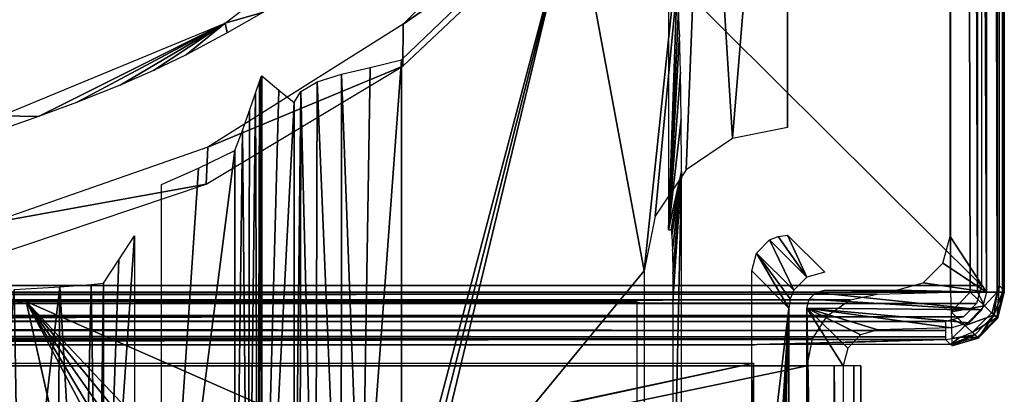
# Model space of a CAD drawing. Header units: millimetres. Extents: x -131 to 131, y -208 to 128.
# Tile 21 of 23: x 100 to 128, y -129 to -118. Entities that reach past the tile are written whole.
import ezdxf

# ---------------------------------------------------------------- set-up
doc = ezdxf.new("R2010")
doc.units = ezdxf.units.MM
doc.header["$LTSCALE"] = 127.314815
for name, color, linetype in [('1', 7, 'CONTINUOUS'), ('101', 7, 'CONTINUOUS'), ('105', 7, 'CONTINUOUS'), ('106', 7, 'CONTINUOUS'), ('107', 7, 'CONTINUOUS'), ('108', 7, 'CONTINUOUS'), ('12', 7, 'CONTINUOUS'), ('142', 7, 'CONTINUOUS'), ('144', 7, 'CONTINUOUS'), ('145', 7, 'CONTINUOUS'), ('146', 7, 'CONTINUOUS'), ('152', 7, 'CONTINUOUS'), ('163', 7, 'CONTINUOUS'), ('167', 7, 'CONTINUOUS'), ('168', 7, 'CONTINUOUS'), ('181', 7, 'CONTINUOUS'), ('19', 7, 'CONTINUOUS'), ('2', 7, 'CONTINUOUS'), ('23', 7, 'CONTINUOUS'), ('32', 7, 'CONTINUOUS'), ('33', 7, 'CONTINUOUS'), ('4', 7, 'CONTINUOUS'), ('56', 7, 'CONTINUOUS'), ('6', 7, 'CONTINUOUS'), ('64', 7, 'CONTINUOUS'), ('68', 7, 'CONTINUOUS'), ('7', 7, 'CONTINUOUS')]:
    doc.layers.add(name, color=color, linetype=linetype)

msp = doc.modelspace()

# ---------------------------------------------------------------- linework, layer by layer
at = {"layer": '1', "color": 8, "linetype": 'Continuous', "true_color": 0x787878}
for points in [[(126, 126), (-126, -126.039), (126, -126.039), (126, 126)], [(-126, 126), (-126, -126.039), (126, 126), (-126, 126)], [(-126, -126.039), (-123.948, -126.093), (126, -126.039), (-126, -126.039)], [(126, -126.039), (-123.948, -126.093), (123.948, -126.093), (126, -126.039)], [(-123.948, -126.093), (-123.199, -126.259), (123.948, -126.093), (-123.948, -126.093)], [(123.948, -126.093), (-123.199, -126.259), (123.199, -126.259), (123.948, -126.093)], [(-123.199, -126.259), (-122.567, -126.696), (123.199, -126.259), (-123.199, -126.259)], [(123.199, -126.259), (-122.567, -126.696), (122.567, -126.696), (123.199, -126.259)], [(-122.567, -126.696), (-122.147, -127.339), (122.567, -126.696), (-122.567, -126.696)], [(122.567, -126.696), (-122.147, -127.339), (122.147, -127.339), (122.567, -126.696)], [(-122.147, -127.339), (-122, -128.092), (122.147, -127.339), (-122.147, -127.339)], [(122.147, -127.339), (-122, -128.092), (122, -128.092), (122.147, -127.339)], [(122, -178.822), (122, -128.092), (-122, -178.822), (122, -178.822)], [(122, -128.092), (-122, -128.092), (-122, -178.822), (122, -128.092)]]:
    msp.add_3dface(points, dxfattribs=at)
at = {"layer": '101', "color": 8, "linetype": 'Continuous', "true_color": 0x787878}
for points in [[(108.999, -119.967, -2.513), (109.801, -119.778, -2.131), (109.557, -134.706, -2.217), (108.999, -119.967, -2.513)], [(109.801, -119.778, -2.131), (110.677, -119.56, -2), (109.557, -134.706, -2.217), (109.801, -119.778, -2.131)], [(110.677, -119.56, -2), (110.677, -133.152, -2), (109.557, -134.706, -2.217), (110.677, -119.56, -2)], [(108.322, -120.178, -3.142), (108.999, -119.967, -2.513), (108.995, -136.194, -2.516), (108.322, -120.178, -3.142)], [(108.995, -136.194, -2.516), (108.999, -119.967, -2.513), (109.557, -134.706, -2.217), (108.995, -136.194, -2.516)], [(107.863, -120.448, -3.96), (108.322, -120.178, -3.142), (108.274, -136.675, -3.204), (107.863, -120.448, -3.96)], [(108.274, -136.675, -3.204), (108.322, -120.178, -3.142), (108.995, -136.194, -2.516), (108.274, -136.675, -3.204)], [(107.679, -137.072, -4.895), (107.679, -120.753, -4.895), (107.863, -120.448, -3.96), (107.679, -137.072, -4.895)], [(107.679, -137.072, -4.895), (107.863, -120.448, -3.96), (107.84, -136.964, -4.024), (107.679, -137.072, -4.895)], [(107.84, -136.964, -4.024), (107.863, -120.448, -3.96), (108.274, -136.675, -3.204), (107.84, -136.964, -4.024)]]:
    msp.add_3dface(points, dxfattribs=at)
at = {"layer": '105', "color": 8, "linetype": 'Continuous', "true_color": 0x787878}
for points in [[(127.5, -126.039, -44.5), (127.306, -126.777, -1.5), (127.306, -126.777, -44.5), (127.5, -126.039, -44.5)], [(127.5, -126.039, -44.5), (127.5, -126.039, -1.5), (127.306, -126.777, -1.5), (127.5, -126.039, -44.5)], [(127.306, -126.777, -44.5), (126.772, -127.325, -1.5), (126.773, -127.325, -44.5), (127.306, -126.777, -44.5)], [(127.306, -126.777, -1.5), (126.772, -127.325, -1.5), (127.306, -126.777, -44.5), (127.306, -126.777, -1.5)], [(126.773, -127.325, -44.5), (126.039, -127.538, -1.5), (126.039, -127.538, -44.5), (126.773, -127.325, -44.5)], [(126.772, -127.325, -1.5), (126.039, -127.538, -1.5), (126.773, -127.325, -44.5), (126.772, -127.325, -1.5)]]:
    msp.add_3dface(points, dxfattribs=at)
at = {"layer": '106', "color": 8, "linetype": 'Continuous', "true_color": 0x787878}
for points in [[(122, -128.092), (122, -178.822), (122.75, -178.827, -0.201), (122, -128.092)], [(122, -128.092), (122.75, -178.827, -0.201), (122.75, -128.092, -0.201), (122, -128.092)], [(122.75, -178.827, -0.201), (123.299, -178.841, -0.75), (122.75, -128.092, -0.201), (122.75, -178.827, -0.201)], [(122.75, -128.092, -0.201), (123.299, -178.841, -0.75), (123.299, -128.092, -0.75), (122.75, -128.092, -0.201)], [(123.299, -178.841, -0.75), (123.5, -178.861, -1.5), (123.299, -128.092, -0.75), (123.299, -178.841, -0.75)], [(123.5, -178.861, -1.5), (123.5, -128.092, -1.5), (123.299, -128.092, -0.75), (123.5, -178.861, -1.5)]]:
    msp.add_3dface(points, dxfattribs=at)
at = {"layer": '107', "color": 8, "linetype": 'Continuous', "true_color": 0x787878}
for points in [[(126, -126.039), (126.014, -126.587, -0.104), (126.547, -126.039, -0.103), (126, -126.039)], [(126.547, -126.039, -0.103), (126.014, -126.587, -0.104), (126.946, -126.427, -0.402), (126.547, -126.039, -0.103)], [(126.547, -126.039, -0.103), (126.946, -126.427, -0.402), (126.75, -126.039, -0.201), (126.547, -126.039, -0.103)], [(126.75, -126.039, -0.201), (126.946, -126.427, -0.402), (127.299, -126.039, -0.75), (126.75, -126.039, -0.201)], [(126.946, -126.427, -0.402), (127.211, -126.686, -0.896), (127.299, -126.039, -0.75), (126.946, -126.427, -0.402)], [(127.299, -126.039, -0.75), (127.211, -126.686, -0.896), (127.449, -126.039, -1.112), (127.299, -126.039, -0.75)], [(127.211, -126.686, -0.896), (127.306, -126.777, -1.5), (127.449, -126.039, -1.112), (127.211, -126.686, -0.896)], [(127.306, -126.777, -1.5), (127.5, -126.039, -1.5), (127.449, -126.039, -1.112), (127.306, -126.777, -1.5)], [(126.014, -126.587, -0.104), (126.412, -126.975, -0.403), (126.946, -126.427, -0.402), (126.014, -126.587, -0.104)], [(126.014, -126.587, -0.104), (126.02, -126.789, -0.201), (126.412, -126.975, -0.403), (126.014, -126.587, -0.104)], [(126.946, -126.427, -0.402), (126.412, -126.975, -0.403), (127.211, -126.686, -0.896), (126.946, -126.427, -0.402)], [(126.02, -126.789, -0.201), (126.034, -127.337, -0.75), (126.412, -126.975, -0.403), (126.02, -126.789, -0.201)], [(126.412, -126.975, -0.403), (126.678, -127.233, -0.897), (127.211, -126.686, -0.896), (126.412, -126.975, -0.403)], [(126.678, -127.233, -0.897), (126.772, -127.325, -1.5), (127.211, -126.686, -0.896), (126.678, -127.233, -0.897)], [(126.772, -127.325, -1.5), (127.306, -126.777, -1.5), (127.211, -126.686, -0.896), (126.772, -127.325, -1.5)], [(126.412, -126.975, -0.403), (126.034, -127.337, -0.75), (126.678, -127.233, -0.897), (126.412, -126.975, -0.403)], [(126.034, -127.337, -0.75), (126.038, -127.487, -1.112), (126.678, -127.233, -0.897), (126.034, -127.337, -0.75)], [(126.038, -127.487, -1.112), (126.039, -127.538, -1.5), (126.678, -127.233, -0.897), (126.038, -127.487, -1.112)], [(126.039, -127.538, -1.5), (126.772, -127.325, -1.5), (126.678, -127.233, -0.897), (126.039, -127.538, -1.5)]]:
    msp.add_3dface(points, dxfattribs=at)
at = {"layer": '108', "color": 8, "linetype": 'Continuous', "true_color": 0x787878}
for points in [[(126, 126), (126.75, -126.039, -0.201), (126.75, 126, -0.201), (126, 126)], [(126, 126), (126.547, -126.039, -0.103), (126.75, -126.039, -0.201), (126, 126)], [(126, 126), (126, -126.039), (126.547, -126.039, -0.103), (126, 126)], [(126.75, 126, -0.201), (127.299, -126.039, -0.75), (127.299, 126, -0.75), (126.75, 126, -0.201)], [(126.75, -126.039, -0.201), (127.299, -126.039, -0.75), (126.75, 126, -0.201), (126.75, -126.039, -0.201)], [(127.5, -126.039, -1.5), (127.5, 126, -1.5), (127.299, 126, -0.75), (127.5, -126.039, -1.5)], [(127.449, -126.039, -1.112), (127.5, -126.039, -1.5), (127.299, 126, -0.75), (127.449, -126.039, -1.112)], [(127.299, -126.039, -0.75), (127.449, -126.039, -1.112), (127.299, 126, -0.75), (127.299, -126.039, -0.75)]]:
    msp.add_3dface(points, dxfattribs=at)
at = {"layer": '12', "color": 8, "linetype": 'Continuous', "true_color": 0x787878}
for points in [[(103.974, -137.975, -31.5), (106.026, -122.094, -31.5), (106.026, -137.975, -31.5), (103.974, -137.975, -31.5)], [(105.009, -122.586, -31.5), (106.026, -122.094, -31.5), (103.974, -137.975, -31.5), (105.009, -122.586, -31.5)], [(103.974, -123.039, -31.5), (105.009, -122.586, -31.5), (103.974, -137.975, -31.5), (103.974, -123.039, -31.5)]]:
    msp.add_3dface(points, dxfattribs=at)
at = {"layer": '142', "color": 8, "linetype": 'Continuous', "true_color": 0x787878}
for points in [[(-126.86, -125.86, -55), (-126.86, 126, -55), (126.86, -125.86, -55), (-126.86, -125.86, -55)], [(126.86, -125.86, -55), (-126.86, 126, -55), (126.86, 126, -55), (126.86, -125.86, -55)], [(-126.725, -126.362, -55), (-126.86, -125.86, -55), (126.727, -126.36, -55), (-126.725, -126.362, -55)], [(126.727, -126.36, -55), (-126.86, -125.86, -55), (126.86, -125.86, -55), (126.727, -126.36, -55)], [(126.362, -126.725, -55), (-126.725, -126.362, -55), (126.727, -126.36, -55), (126.362, -126.725, -55)], [(-126.36, -126.727, -55), (-126.725, -126.362, -55), (126.362, -126.725, -55), (-126.36, -126.727, -55)], [(125.86, -126.86, -55), (-126.36, -126.727, -55), (126.362, -126.725, -55), (125.86, -126.86, -55)], [(-125.86, -126.86, -55), (-126.36, -126.727, -55), (125.86, -126.86, -55), (-125.86, -126.86, -55)]]:
    msp.add_3dface(points, dxfattribs=at)
at = {"layer": '144', "color": 8, "linetype": 'Continuous', "true_color": 0x787878}
for points in [[(110.72, -118.571, -39.5), (116.039, -114.843, -39.5), (115.271, -114.02, -39.5), (110.72, -118.571, -39.5)], [(115.361, -115.349, -39.5), (116.039, -114.843, -39.5), (110.72, -118.571, -39.5), (115.361, -115.349, -39.5)], [(110.709, -119.739, -39.5), (115.361, -115.349, -39.5), (110.72, -118.571, -39.5), (110.709, -119.739, -39.5)], [(105.27, -121.995, -39.5), (110.709, -119.739, -39.5), (110.72, -118.571, -39.5), (105.27, -121.995, -39.5)], [(105.223, -123.029, -39.5), (110.709, -119.739, -39.5), (105.27, -121.995, -39.5), (105.223, -123.029, -39.5)], [(99.195, -124.121, -39.5), (105.223, -123.029, -39.5), (105.27, -121.995, -39.5), (99.195, -124.121, -39.5)], [(99.159, -125.067, -39.5), (105.223, -123.029, -39.5), (99.195, -124.121, -39.5), (99.159, -125.067, -39.5)]]:
    msp.add_3dface(points, dxfattribs=at)
at = {"layer": '145', "color": 8, "linetype": 'Continuous', "true_color": 0x787878}
for points in [[(-120.433, -179.75, -45), (-120.5, -179.5, -45), (120.5, -128.018, -45), (-120.433, -179.75, -45)], [(-120.5, -179.5, -45), (-120.5, -128.018, -45), (120.5, -128.018, -45), (-120.5, -179.5, -45)], [(-120.25, -179.933, -45), (-120.433, -179.75, -45), (120.5, -128.018, -45), (-120.25, -179.933, -45)], [(-120, -180, -45), (-120.25, -179.933, -45), (120.5, -128.018, -45), (-120, -180, -45)], [(120, -180, -45), (-120, -180, -45), (120.5, -128.018, -45), (120, -180, -45)], [(120.25, -179.933, -45), (120, -180, -45), (120.5, -128.018, -45), (120.25, -179.933, -45)], [(120.433, -179.75, -45), (120.25, -179.933, -45), (120.5, -128.018, -45), (120.433, -179.75, -45)], [(120.5, -179.5, -45), (120.433, -179.75, -45), (120.5, -128.018, -45), (120.5, -179.5, -45)]]:
    msp.add_3dface(points, dxfattribs=at)
at = {"layer": '146', "color": 8, "linetype": 'Continuous', "true_color": 0x787878}
for points in [[(96.528, -126.97, -43), (105.238, -148.691, -43), (100.202, -126.3, -43), (96.528, -126.97, -43)], [(106.486, -133.943, -43), (107.25, -133.791, -43), (100.202, -126.3, -43), (106.486, -133.943, -43)], [(100.202, -126.3, -43), (107.25, -133.791, -43), (117.251, -133.791, -43), (100.202, -126.3, -43)], [(105.838, -134.374, -43), (106.486, -133.943, -43), (100.202, -126.3, -43), (105.838, -134.374, -43)], [(105.405, -135.021, -43), (105.838, -134.374, -43), (100.202, -126.3, -43), (105.405, -135.021, -43)], [(117.251, -126.3, -43), (100.202, -126.3, -43), (117.251, -133.791, -43), (117.251, -126.3, -43)], [(105.245, -148.691, -43), (105.251, -148.691, -43), (100.202, -126.3, -43), (105.245, -148.691, -43)], [(105.251, -135.79, -43), (105.405, -135.021, -43), (100.202, -126.3, -43), (105.251, -135.79, -43)], [(105.251, -148.691, -43), (105.251, -135.79, -43), (100.202, -126.3, -43), (105.251, -148.691, -43)], [(105.238, -148.691, -43), (105.245, -148.691, -43), (100.202, -126.3, -43), (105.238, -148.691, -43)], [(53.774, -132.956, -43), (105.238, -148.691, -43), (92.8, -127.194, -43), (53.774, -132.956, -43)], [(92.8, -127.194, -43), (105.238, -148.691, -43), (96.528, -126.97, -43), (92.8, -127.194, -43)]]:
    msp.add_3dface(points, dxfattribs=at)
at = {"layer": '152', "color": 8, "linetype": 'Continuous', "true_color": 0x787878}
for points in [[(118.125, -124.3, -46.826), (118.368, -117.41, -37.55), (118.125, -116.976, -46.826), (118.125, -124.3, -46.826)], [(118.404, -118.143, -36.158), (118.368, -117.41, -37.55), (118.125, -124.3, -46.826), (118.404, -118.143, -36.158)], [(118.438, -118.848, -34.873), (118.404, -118.143, -36.158), (118.125, -124.3, -46.826), (118.438, -118.848, -34.873)], [(118.464, -119.907, -33.859), (118.438, -118.848, -34.873), (118.125, -124.3, -46.826), (118.464, -119.907, -33.859)], [(118.481, -121.22, -33.211), (118.464, -119.907, -33.859), (118.125, -124.3, -46.826), (118.481, -121.22, -33.211)], [(118.487, -122.673, -32.987), (118.481, -121.22, -33.211), (118.125, -124.3, -46.826), (118.487, -122.673, -32.987)], [(118.198, -124.3, -44.026), (118.487, -122.673, -32.987), (118.125, -124.3, -46.826), (118.198, -124.3, -44.026)], [(118.218, -124.452, -43.262), (118.487, -122.673, -32.987), (118.198, -124.3, -44.026), (118.218, -124.452, -43.262)], [(118.235, -124.884, -42.614), (118.487, -122.673, -32.987), (118.218, -124.452, -43.262), (118.235, -124.884, -42.614)], [(118.247, -125.53, -42.18), (118.487, -122.673, -32.987), (118.235, -124.884, -42.614), (118.247, -125.53, -42.18)], [(118.251, -126.3, -42.026), (118.487, -122.673, -32.987), (118.247, -125.53, -42.18), (118.251, -126.3, -42.026)], [(118.251, -133.791, -42.026), (118.487, -122.673, -32.987), (118.251, -126.3, -42.026), (118.251, -133.791, -42.026)], [(118.487, -134.028, -32.987), (118.487, -122.673, -32.987), (118.251, -133.791, -42.026), (118.487, -134.028, -32.987)]]:
    msp.add_3dface(points, dxfattribs=at)
at = {"layer": '163', "color": 8, "linetype": 'Continuous', "true_color": 0x787878}
for points in [[(127.36, 126, -54.509), (127.5, 121.745, -46.5), (127.36, -125.86, -54.509), (127.36, 126, -54.509)], [(127.36, -125.86, -54.509), (127.5, 121.745, -46.5), (127.5, -126, -46.5), (127.36, -125.86, -54.509)]]:
    msp.add_3dface(points, dxfattribs=at)
at = {"layer": '167', "color": 8, "linetype": 'Continuous', "true_color": 0x787878}
for points in [[(-125.86, -127.36, -54.509), (125.86, -127.36, -54.509), (-121.026, -127.5, -46.5), (-125.86, -127.36, -54.509)], [(-121.026, -127.5, -46.5), (125.86, -127.36, -54.509), (-120.78, -127.501, -46.435), (-121.026, -127.5, -46.5)], [(-120.78, -127.501, -46.435), (125.86, -127.36, -54.509), (-120.598, -127.504, -46.258), (-120.78, -127.501, -46.435)], [(-120.598, -127.504, -46.258), (125.86, -127.36, -54.509), (-120.527, -127.508, -46.013), (-120.598, -127.504, -46.258)], [(-120.527, -127.508, -46.013), (125.86, -127.36, -54.509), (-120.513, -127.518, -45.491), (-120.527, -127.508, -46.013)], [(-120.513, -127.518, -45.491), (125.86, -127.36, -54.509), (120.598, -127.504, -46.258), (-120.513, -127.518, -45.491)], [(120.527, -127.508, -46.013), (-120.513, -127.518, -45.491), (120.598, -127.504, -46.258), (120.527, -127.508, -46.013)], [(120.513, -127.518, -45.491), (-120.513, -127.518, -45.491), (120.527, -127.508, -46.013), (120.513, -127.518, -45.491)], [(120.598, -127.504, -46.258), (125.86, -127.36, -54.509), (120.78, -127.501, -46.435), (120.598, -127.504, -46.258)], [(120.78, -127.501, -46.435), (125.86, -127.36, -54.509), (121.026, -127.5, -46.5), (120.78, -127.501, -46.435)], [(121.026, -127.5, -46.5), (125.86, -127.36, -54.509), (126, -127.5, -46.5), (121.026, -127.5, -46.5)]]:
    msp.add_3dface(points, dxfattribs=at)
at = {"layer": '168', "color": 8, "linetype": 'Continuous', "true_color": 0x787878}
for points in [[(127.16, -126.609, -54.512), (127.36, -125.86, -54.509), (127.299, -126.75, -46.5), (127.16, -126.609, -54.512)], [(127.36, -125.86, -54.509), (127.5, -126, -46.5), (127.299, -126.75, -46.5), (127.36, -125.86, -54.509)], [(126.613, -127.158, -54.512), (127.16, -126.609, -54.512), (127.299, -126.75, -46.5), (126.613, -127.158, -54.512)], [(126.75, -127.299, -46.5), (126.613, -127.158, -54.512), (127.299, -126.75, -46.5), (126.75, -127.299, -46.5)], [(126.253, -127.308, -54.511), (126.613, -127.158, -54.512), (126.75, -127.299, -46.5), (126.253, -127.308, -54.511)], [(126, -127.5, -46.5), (125.86, -127.36, -54.509), (126.253, -127.308, -54.511), (126, -127.5, -46.5)], [(126, -127.5, -46.5), (126.253, -127.308, -54.511), (126.75, -127.299, -46.5), (126, -127.5, -46.5)]]:
    msp.add_3dface(points, dxfattribs=at)
at = {"layer": '181', "color": 8, "linetype": 'Continuous', "true_color": 0x787878}
for points in [[(-125.86, -127.108, -54.934), (-125.86, -126.86, -55), (125.86, -127.108, -54.934), (-125.86, -127.108, -54.934)], [(-125.86, -126.86, -55), (125.86, -126.86, -55), (125.86, -127.108, -54.934), (-125.86, -126.86, -55)], [(125.86, -127.29, -54.755), (-125.86, -127.108, -54.934), (125.86, -127.108, -54.934), (125.86, -127.29, -54.755)], [(-125.86, -127.29, -54.755), (-125.86, -127.108, -54.934), (125.86, -127.29, -54.755), (-125.86, -127.29, -54.755)], [(125.86, -127.36, -54.509), (-125.86, -127.29, -54.755), (125.86, -127.29, -54.755), (125.86, -127.36, -54.509)], [(125.86, -127.36, -54.509), (-125.86, -127.36, -54.509), (-125.86, -127.29, -54.755), (125.86, -127.36, -54.509)]]:
    msp.add_3dface(points, dxfattribs=at)
at = {"layer": '19', "color": 8, "linetype": 'Continuous', "true_color": 0x787878}
for points in [[(105.755, -118.539, -40.261), (111.121, -114.421, -40.261), (106.828, -118.235, -33.495), (105.755, -118.539, -40.261)], [(105.81, -118.815, -34.146), (105.755, -118.539, -40.261), (106.828, -118.235, -33.495), (105.81, -118.815, -34.146)], [(99.506, -121.128, -40.261), (105.755, -118.539, -40.261), (100.544, -121.141, -33.373), (99.506, -121.128, -40.261)], [(100.544, -121.141, -33.373), (105.755, -118.539, -40.261), (101.605, -120.754, -34.114), (100.544, -121.141, -33.373)], [(101.605, -120.754, -34.114), (105.755, -118.539, -40.261), (102.826, -120.271, -34.369), (101.605, -120.754, -34.114)], [(102.826, -120.271, -34.369), (105.755, -118.539, -40.261), (103.754, -119.864, -34.369), (102.826, -120.271, -34.369)], [(103.754, -119.864, -34.369), (105.755, -118.539, -40.261), (104.667, -119.422, -34.369), (103.754, -119.864, -34.369)], [(104.667, -119.422, -34.369), (105.755, -118.539, -40.261), (105.81, -118.815, -34.146), (104.667, -119.422, -34.369)], [(99.781, -121.417, -32.209), (99.506, -121.128, -40.261), (100.544, -121.141, -33.373), (99.781, -121.417, -32.209)]]:
    msp.add_3dface(points, dxfattribs=at)
at = {"layer": '2', "color": 8, "linetype": 'Continuous', "true_color": 0x787878}
for points in [[(127, 120.044, -45), (127, -126.039, -45), (125.987, 112.488, -45), (127, 120.044, -45)], [(125.987, 112.488, -45), (127, -126.039, -45), (125.987, -124.488, -45), (125.987, 112.488, -45)], [(125.987, -124.488, -45), (127, -126.039, -45), (125.787, -125.237, -45), (125.987, -124.488, -45)], [(125.787, -125.237, -45), (127, -126.039, -45), (125.239, -125.785, -45), (125.787, -125.237, -45)], [(125.239, -125.785, -45), (127, -126.039, -45), (124.488, -125.987, -45), (125.239, -125.785, -45)], [(122.237, -126.054, -45), (126.87, -126.531, -45), (122.055, -126.236, -45), (122.237, -126.054, -45)], [(122.487, -125.987, -45), (127, -126.039, -45), (122.237, -126.054, -45), (122.487, -125.987, -45)], [(127, -126.039, -45), (126.87, -126.531, -45), (122.237, -126.054, -45), (127, -126.039, -45)], [(124.488, -125.987, -45), (127, -126.039, -45), (122.487, -125.987, -45), (124.488, -125.987, -45)], [(126.87, -126.531, -45), (121.987, -126.487, -45), (122.055, -126.236, -45), (126.87, -126.531, -45)], [(123, -180, -45), (121.987, -126.487, -45), (123, -128.092, -45), (123, -180, -45)], [(123, -128.092, -45), (121.987, -126.487, -45), (123.13, -127.599, -45), (123, -128.092, -45)], [(123.13, -127.599, -45), (121.987, -126.487, -45), (123.485, -127.235, -45), (123.13, -127.599, -45)], [(123.485, -127.235, -45), (121.987, -126.487, -45), (123.974, -127.092, -45), (123.485, -127.235, -45)], [(123.974, -127.092, -45), (121.987, -126.487, -45), (126.026, -127.038, -45), (123.974, -127.092, -45)], [(126.026, -127.038, -45), (121.987, -126.487, -45), (126.515, -126.896, -45), (126.026, -127.038, -45)], [(121.987, -180, -45), (121.987, -126.487, -45), (123, -180, -45), (121.987, -180, -45)], [(126.515, -126.896, -45), (121.987, -126.487, -45), (126.87, -126.531, -45), (126.515, -126.896, -45)]]:
    msp.add_3dface(points, dxfattribs=at)
at = {"layer": '23', "color": 8, "linetype": 'Continuous', "true_color": 0x787878}
for points in [[(120.451, -125.45, -4.921), (121.487, -126.487, -44.513), (120.451, -135.127, -4.921), (120.451, -125.45, -4.921)], [(120.451, -135.127, -4.921), (121.487, -126.487, -44.513), (120.925, -135.76, -23.023), (120.451, -135.127, -4.921)], [(120.925, -135.76, -23.023), (121.487, -126.487, -44.513), (121.026, -136.39, -26.917), (120.925, -135.76, -23.023)], [(121.026, -136.39, -26.917), (121.487, -126.487, -44.513), (121.147, -138.158, -31.505), (121.026, -136.39, -26.917)], [(121.147, -138.158, -31.505), (121.487, -126.487, -44.513), (121.445, -146.078, -42.898), (121.147, -138.158, -31.505)], [(121.445, -146.078, -42.898), (121.487, -126.487, -44.513), (121.456, -146.72, -43.323), (121.445, -146.078, -42.898)], [(121.456, -146.72, -43.323), (121.487, -126.487, -44.513), (121.46, -147.483, -43.474), (121.456, -146.72, -43.323)], [(121.46, -147.483, -43.474), (121.487, -126.487, -44.513), (121.487, -179.987, -44.513), (121.46, -147.483, -43.474)]]:
    msp.add_3dface(points, dxfattribs=at)
at = {"layer": '32', "color": 8, "linetype": 'Continuous', "true_color": 0x787878}
for points in [[(106.775, -120.011, -30.776), (107.255, -120.405, -17.052), (106.775, -137.975, -30.776), (106.775, -120.011, -30.776)], [(107.255, -120.405, -17.052), (107.679, -120.753, -4.895), (106.775, -137.975, -30.776), (107.255, -120.405, -17.052)], [(106.775, -137.975, -30.776), (107.679, -120.753, -4.895), (107.679, -137.072, -4.895), (106.775, -137.975, -30.776)]]:
    msp.add_3dface(points, dxfattribs=at)
at = {"layer": '33', "color": 8, "linetype": 'Continuous', "true_color": 0x787878}
for points in [[(102.355, -137.105, -5.86), (103.225, -124.467, -30.776), (103.225, -137.975, -30.776), (102.355, -137.105, -5.86)], [(102.787, -125.14, -18.255), (103.225, -124.467, -30.776), (102.355, -137.105, -5.86), (102.787, -125.14, -18.255)], [(102.355, -125.795, -5.86), (102.787, -125.14, -18.255), (102.355, -137.105, -5.86), (102.355, -125.795, -5.86)]]:
    msp.add_3dface(points, dxfattribs=at)
at = {"layer": '4', "color": 8, "linetype": 'Continuous', "true_color": 0x787878}
for points in [[(127.5, 126, -1.5), (127.5, -126.039, -1.5), (127.5, 126, -42.005), (127.5, 126, -1.5)], [(127.5, 126, -42.005), (127.5, -126.039, -1.5), (127.5, 125.525, -42.081), (127.5, 126, -42.005)], [(127.5, 125.525, -42.081), (127.5, -126.039, -1.5), (127.5, 125.073, -42.247), (127.5, 125.525, -42.081)], [(127.5, 125.073, -42.247), (127.5, -126.039, -1.5), (127.5, 120.694, -44.352), (127.5, 125.073, -42.247)], [(127.5, 120.694, -44.352), (127.5, -126.039, -1.5), (127.5, 120.378, -44.463), (127.5, 120.694, -44.352)], [(127.5, 120.378, -44.463), (127.5, -126.039, -1.5), (127.5, 120.044, -44.5), (127.5, 120.378, -44.463)], [(127.5, 120.044, -44.5), (127.5, -126.039, -1.5), (127.5, -126.039, -44.5), (127.5, 120.044, -44.5)]]:
    msp.add_3dface(points, dxfattribs=at)
at = {"layer": '56', "color": 8, "linetype": 'Continuous', "true_color": 0x787878}
for points in [[(106.761, -120.03, -30.9), (106.775, -120.011, -30.776), (106.666, -137.975, -31.14), (106.761, -120.03, -30.9)], [(106.775, -120.011, -30.776), (106.775, -137.975, -30.776), (106.666, -137.975, -31.14), (106.775, -120.011, -30.776)], [(106.709, -120.168, -31.059), (106.761, -120.03, -30.9), (106.666, -137.975, -31.14), (106.709, -120.168, -31.059)], [(106.598, -120.495, -31.234), (106.709, -120.168, -31.059), (106.666, -137.975, -31.14), (106.598, -120.495, -31.234)], [(106.393, -137.975, -31.404), (106.598, -120.495, -31.234), (106.666, -137.975, -31.14), (106.393, -137.975, -31.404)], [(106.437, -120.972, -31.377), (106.598, -120.495, -31.234), (106.393, -137.975, -31.404), (106.437, -120.972, -31.377)], [(106.239, -121.53, -31.469), (106.437, -120.972, -31.377), (106.393, -137.975, -31.404), (106.239, -121.53, -31.469)], [(106.026, -137.975, -31.5), (106.239, -121.53, -31.469), (106.393, -137.975, -31.404), (106.026, -137.975, -31.5)], [(106.026, -137.975, -31.5), (106.026, -122.094, -31.5), (106.239, -121.53, -31.469), (106.026, -137.975, -31.5)]]:
    msp.add_3dface(points, dxfattribs=at)
at = {"layer": '6', "color": 8, "linetype": 'Continuous', "true_color": 0x787878}
for points in [[(119.145, -109.364, -2), (121.452, -103.105, -2), (119.912, -121.759, -2), (119.145, -109.364, -2)], [(119.912, -121.759, -2), (121.452, -103.105, -2), (121.45, -121.452, -2), (119.912, -121.759, -2)], [(121.452, -103.105, -2), (121.452, -121.452, -2), (121.45, -121.452, -2), (121.452, -103.105, -2)], [(115.491, -114.944, -2), (119.145, -109.364, -2), (117.452, -125.45, -2), (115.491, -114.944, -2)], [(117.452, -125.45, -2), (119.145, -109.364, -2), (117.755, -123.921, -2), (117.452, -125.45, -2)], [(117.755, -123.921, -2), (119.145, -109.364, -2), (118.619, -122.626, -2), (117.755, -123.921, -2)], [(118.619, -122.626, -2), (119.145, -109.364, -2), (119.912, -121.759, -2), (118.619, -122.626, -2)], [(110.677, -119.56, -2), (115.491, -114.944, -2), (110.677, -133.152, -2), (110.677, -119.56, -2)], [(110.677, -133.152, -2), (115.491, -114.944, -2), (110.895, -133.134, -2), (110.677, -133.152, -2)], [(110.895, -133.134, -2), (115.491, -114.944, -2), (111.115, -133.128, -2), (110.895, -133.134, -2)], [(111.115, -133.128, -2), (115.491, -114.944, -2), (117.452, -125.45, -2), (111.115, -133.128, -2)], [(117.452, -133.128, -2), (111.115, -133.128, -2), (117.452, -125.45, -2), (117.452, -133.128, -2)]]:
    msp.add_3dface(points, dxfattribs=at)
at = {"layer": '64', "color": 8, "linetype": 'Continuous', "true_color": 0x787878}
for points in [[(101.141, -125.891, -3.128), (102.012, -125.831, -4.376), (101.76, -136.659, -3.897), (101.141, -125.891, -3.128)], [(101.76, -136.659, -3.897), (102.012, -125.831, -4.376), (102.19, -136.982, -4.857), (101.76, -136.659, -3.897)], [(102.012, -125.831, -4.376), (102.355, -125.795, -5.86), (102.19, -136.982, -4.857), (102.012, -125.831, -4.376)], [(102.355, -125.795, -5.86), (102.355, -137.105, -5.86), (102.19, -136.982, -4.857), (102.355, -125.795, -5.86)], [(99.204, -134.785, -2.091), (99.866, -125.966, -2.296), (100.02, -135.354, -2.362), (99.204, -134.785, -2.091)], [(99.866, -125.966, -2.296), (101.141, -125.891, -3.128), (100.02, -135.354, -2.362), (99.866, -125.966, -2.296)], [(100.02, -135.354, -2.362), (101.141, -125.891, -3.128), (101.039, -136.118, -3.032), (100.02, -135.354, -2.362)], [(101.039, -136.118, -3.032), (101.141, -125.891, -3.128), (101.76, -136.659, -3.897), (101.039, -136.118, -3.032)]]:
    msp.add_3dface(points, dxfattribs=at)
at = {"layer": '68', "color": 8, "linetype": 'Continuous', "true_color": 0x787878}
for points in [[(120.948, -124.585, -4.893), (121.189, -124.485, -4.904), (121.988, -125.621, -44.518), (120.948, -124.585, -4.893)], [(121.189, -124.485, -4.904), (121.45, -124.451, -4.921), (121.988, -125.621, -44.518), (121.189, -124.485, -4.904)], [(121.45, -124.451, -4.921), (122.487, -125.487, -44.513), (121.988, -125.621, -44.518), (121.45, -124.451, -4.921)], [(120.583, -124.95, -4.893), (120.948, -124.585, -4.893), (121.623, -125.984, -44.518), (120.583, -124.95, -4.893)], [(121.623, -125.984, -44.518), (120.948, -124.585, -4.893), (121.988, -125.621, -44.518), (121.623, -125.984, -44.518)], [(121.487, -126.487, -44.513), (120.451, -125.45, -4.921), (120.583, -124.95, -4.893), (121.487, -126.487, -44.513)], [(121.487, -126.487, -44.513), (120.583, -124.95, -4.893), (121.522, -126.224, -44.516), (121.487, -126.487, -44.513)], [(121.522, -126.224, -44.516), (120.583, -124.95, -4.893), (121.623, -125.984, -44.518), (121.522, -126.224, -44.516)]]:
    msp.add_3dface(points, dxfattribs=at)
at = {"layer": '7', "color": 8, "linetype": 'Continuous', "true_color": 0x787878}
for points in [[(123.5, -128.092, -1.5), (123.5, -178.861, -1.5), (123.5, -128.092, -44.5), (123.5, -128.092, -1.5)], [(123.5, -128.092, -44.5), (123.5, -178.861, -1.5), (123.5, -179.987, -44.5), (123.5, -128.092, -44.5)]]:
    msp.add_3dface(points, dxfattribs=at)

doc.saveas('drawing.dxf')
